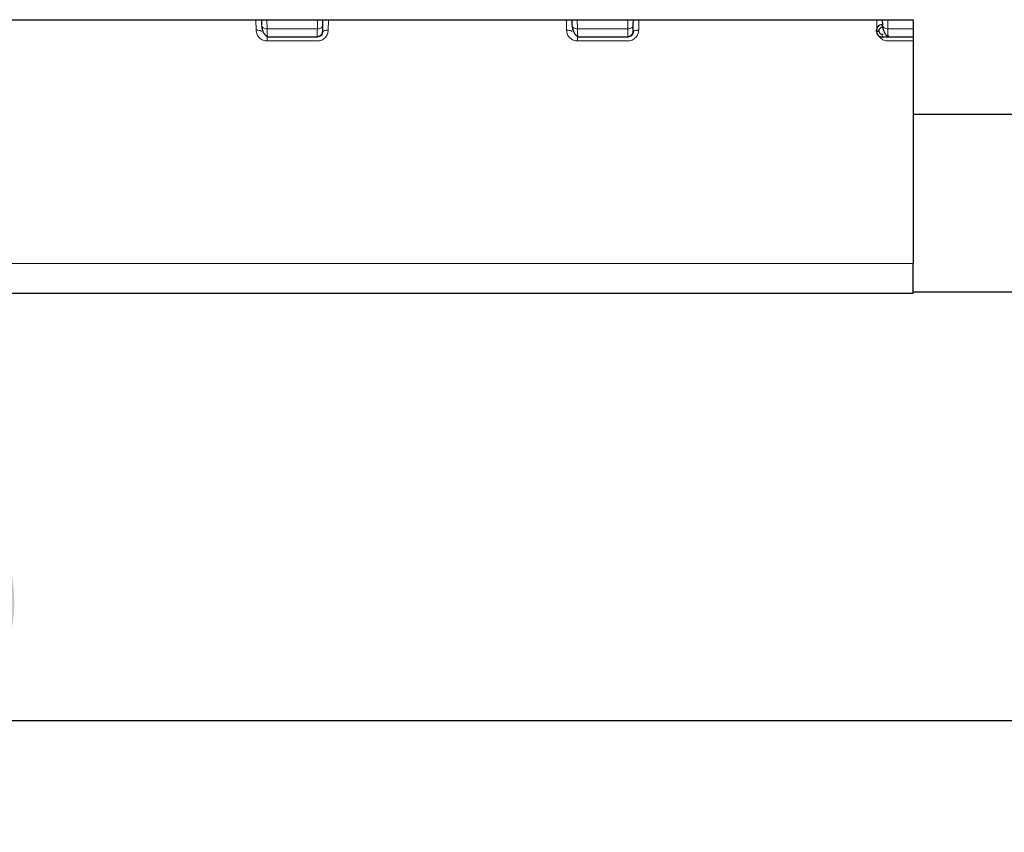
# Model space of a CAD drawing. Header units: millimetres. Extents: x 5 to 418, y 2 to 292.
# Tile 6 of 48: x 101 to 118, y 54 to 69. Entities that reach past the tile are written whole.
import ezdxf

# ---------------------------------------------------------------- set-up
doc = ezdxf.new("R2010")
doc.units = ezdxf.units.MM
doc.layers.add('SLD-0', color=7, linetype='Continuous')
doc.styles.add('SLDTEXTSTYLE0', font='TXT', dxfattribs={"width": 0.605})
doc.dimstyles.new('SLDDIMSTYLE0', dxfattribs={"dimtxt": 3.5, "dimasz": 3.302, "dimexe": 0, "dimexo": 0.0625, "dimgap": 0.875, "dimtad": 1, "dimlfac": 2, "dimrnd": 1e-09, "dimzin": 12, "dimdsep": 46, "dimtxsty": 'SLDTEXTSTYLE0', "dimsah": 1, "dimcen": 0.09, "dimadec": 0, "dimazin": 3, "dimtfac": 1, "dimtofl": 0, "dimtmove": 0, "dimatfit": 3, "dimfxl": 1, "dimfrac": 2, "dimtolj": 1, "dimtzin": 12, "dimarcsym": 0})

# ---------------------------------------------------------------- blocks, each defined once
blk = doc.blocks.new('_D_4')
at = {"layer": 'SLD-0'}
for p, q in [((60.939, 67.957), (60.939, 54.946)), ((138.939, 67.957), (138.939, 54.946)), ((60.939, 55.946), (138.939, 55.946))]:
    blk.add_line(p, q, dxfattribs=at)
for points in [[(60.939, 55.946), (64.241, 55.438), (64.241, 56.454)], [(138.939, 55.946), (135.637, 56.454), (135.637, 55.438)]]:
    blk.add_solid(points, dxfattribs=at)
at = {"layer": 'SLD-0', "insert": (95.928, 60.457), "char_height": 3.5, "attachment_point": 1, "style": 'SLDTEXTSTYLE0'}
blk.add_mtext('156', dxfattribs=at)
blk = doc.blocks.new('_D_7')
at = {"layer": 'SLD-0', "color": 7}
for p, q in [((43.689, 67.957), (43.689, 48.497)), ((156.189, 67.957), (156.189, 48.497)), ((43.689, 49.497), (156.189, 49.497))]:
    blk.add_line(p, q, dxfattribs=at)
for points in [[(43.689, 49.497), (46.991, 48.989), (46.991, 50.005)], [(156.189, 49.497), (152.887, 50.005), (152.887, 48.989)]]:
    blk.add_solid(points, dxfattribs=at)
at = {"layer": 'SLD-0', "color": 7, "insert": (95.928, 54.009), "char_height": 3.5, "attachment_point": 1, "style": 'SLDTEXTSTYLE0'}
blk.add_mtext('225', dxfattribs=at)

msp = doc.modelspace()

# ---------------------------------------------------------------- linework, layer by layer
at = {"color": 7, "linetype": 'Continuous', "lineweight": 25}
for p, q in [((99.9388, 68.6464), (116.8138, 68.6464)), ((105.0063, 68.6464), (105.008, 68.5479)), ((106.1196, 68.5479), (106.1213, 68.6464)), ((110.6313, 68.6464), (110.633, 68.5479)), ((111.7446, 68.5479), (111.7463, 68.6464)), ((116.2578, 68.5575), (116.2513, 68.5575)), ((116.2563, 68.6464), (116.258, 68.5479)), ((116.8138, 68.6464), (116.8138, 68.4789)), ((105.1097, 68.3524), (105.11, 68.3325)), ((106.0175, 68.3325), (105.11, 68.3325)), ((110.7347, 68.3524), (110.735, 68.3325)), ((111.6425, 68.3325), (110.735, 68.3325)), ((116.1513, 68.4325), (116.1513, 68.4575)), ((116.36, 68.3325), (116.2513, 68.3325)), ((116.3597, 68.3524), (116.36, 68.3325)), ((116.8138, 68.3325), (116.36, 68.3325)), ((116.8138, 68.4789), (116.8138, 68.3325)), ((116.8138, 68.3325), (116.8138, 68.2601)), ((116.8138, 68.2601), (116.8138, 64.2258)), ((116.8138, 66.9325), (119.9388, 66.9325)), ((116.8138, 63.6825), (116.8138, 64.2258)), ((160.6888, 63.7075), (116.8138, 63.7075)), ((116.8138, 63.6825), (99.9388, 63.6825))]:
    msp.add_line(p, q, dxfattribs=at)
at = {"color": 7, "linetype": 'Continuous', "lineweight": 18}
for p, q in [((104.9067, 68.6464), (104.91, 68.4566)), ((105.105, 68.6464), (105.108, 68.4789)), ((106.0196, 68.4789), (106.0225, 68.6464)), ((106.2175, 68.4566), (106.2208, 68.6464)), ((110.5317, 68.6464), (110.535, 68.4566)), ((110.73, 68.6464), (110.733, 68.4789)), ((111.6475, 68.6464), (111.6446, 68.4789)), ((111.8425, 68.4566), (111.8458, 68.6464)), ((116.1567, 68.6464), (116.1593, 68.4969)), ((116.2513, 68.5575), (116.2513, 68.5075)), ((116.355, 68.6464), (116.358, 68.4789)), ((105.108, 68.4789), (106.0196, 68.4789)), ((110.733, 68.4789), (111.6446, 68.4789)), ((116.1513, 68.4575), (116.2013, 68.4575)), ((116.2013, 68.4325), (116.1513, 68.4325)), ((116.2013, 68.4325), (116.2013, 68.4575)), ((116.2513, 68.5075), (116.2587, 68.5075)), ((116.2734, 68.3825), (116.2513, 68.3825)), ((116.2513, 68.3825), (116.2513, 68.3325)), ((116.8138, 68.4789), (116.358, 68.4789)), ((105.11, 68.2601), (106.0175, 68.2601)), ((110.735, 68.2601), (111.6425, 68.2601)), ((116.36, 68.2601), (116.8138, 68.2601)), ((116.8138, 64.2258), (99.9388, 64.2258))]:
    msp.add_line(p, q, dxfattribs=at)
at = {"color": 7, "linetype": 'Continuous', "lineweight": 18, "flags": 128}
for points in [[(106.2175, 68.4566), (106.198, 68.4564), (106.1793, 68.4551), (106.1621, 68.4528), (106.147, 68.4497), (106.1345, 68.4457), (106.1253, 68.4411), (106.1195, 68.4361), (106.1175, 68.4307)], [(111.8425, 68.4566), (111.823, 68.4564), (111.8043, 68.4551), (111.7871, 68.4528), (111.772, 68.4497), (111.7595, 68.4457), (111.7503, 68.4411), (111.7445, 68.4361), (111.7425, 68.4307)]]:
    msp.add_lwpolyline(points, dxfattribs=at)
at = {"color": 7, "linetype": 'Continuous', "lineweight": 25}
for centre, start, end in [((116.2513, 68.4575), 90, 180), ((116.2513, 68.4325), 180, 270)]:
    msp.add_arc(centre, 0.1, start, end, dxfattribs=at)
at = {"color": 7, "linetype": 'Continuous', "lineweight": 18}
for points in [[(105.008, 68.5479), (105.0096, 68.5387), (105.0129, 68.5204), (105.0361, 68.4976), (105.069, 68.4817), (105.095, 68.4799), (105.108, 68.4789)], [(106.0196, 68.4789), (106.0326, 68.4799), (106.0586, 68.4817), (106.0915, 68.4976), (106.1146, 68.5204), (106.1179, 68.5387), (106.1196, 68.5479)], [(110.633, 68.5479), (110.6346, 68.5387), (110.6379, 68.5204), (110.6611, 68.4976), (110.694, 68.4817), (110.72, 68.4799), (110.733, 68.4789)], [(111.6446, 68.4789), (111.6576, 68.4799), (111.6836, 68.4817), (111.7165, 68.4976), (111.7396, 68.5204), (111.7429, 68.5387), (111.7446, 68.5479)], [(116.258, 68.5479), (116.2596, 68.5387), (116.2629, 68.5204), (116.2861, 68.4976), (116.319, 68.4817), (116.345, 68.4799), (116.358, 68.4789)], [(104.91, 68.4566), (104.9231, 68.4564), (104.9492, 68.456), (104.9822, 68.4502), (105.0054, 68.4415), (105.0085, 68.4343), (105.01, 68.4308)], [(105.11, 68.2601), (105.11, 68.2701), (105.11, 68.2903), (105.11, 68.3136), (105.11, 68.3295), (105.11, 68.3315), (105.11, 68.3325)], [(110.535, 68.4566), (110.5481, 68.4564), (110.5742, 68.456), (110.6072, 68.4502), (110.6304, 68.4415), (110.6335, 68.4343), (110.635, 68.4308)], [(110.735, 68.2601), (110.735, 68.2701), (110.735, 68.2903), (110.735, 68.3136), (110.735, 68.3295), (110.735, 68.3315), (110.735, 68.3325)]]:
    msp.add_open_spline(points, degree=3, dxfattribs=at)
at = {"color": 7, "linetype": 'Continuous', "lineweight": 25}
for points, knots in [([(105.0098, 68.5352), (105.0134, 68.5126), (105.0208, 68.4662), (105.0462, 68.4074), (105.0781, 68.3621), (105.0996, 68.3488), (105.1103, 68.3421)], [0, 0, 0, 0, 0.2343816, 0.4834405, 0.7409907, 1, 1, 1, 1]), ([(106.1175, 68.4307), (106.1176, 68.4363), (106.1178, 68.4473), (106.119, 68.5144), (106.1196, 68.5479)], [0, 0, 0, 0, 0.5001435, 1, 1, 1, 1]), ([(110.6348, 68.5352), (110.6384, 68.5126), (110.6458, 68.4662), (110.6712, 68.4074), (110.7031, 68.3621), (110.7246, 68.3488), (110.7353, 68.3421)], [0, 0, 0, 0, 0.2343816, 0.4834405, 0.7409907, 1, 1, 1, 1]), ([(111.7425, 68.4307), (111.7426, 68.4363), (111.7428, 68.4473), (111.744, 68.5144), (111.7446, 68.5479)], [0, 0, 0, 0, 0.5001435, 1, 1, 1, 1]), ([(116.2598, 68.5352), (116.2634, 68.5126), (116.2708, 68.4662), (116.2962, 68.4074), (116.3281, 68.3621), (116.3496, 68.3488), (116.3603, 68.3421)], [0, 0, 0, 0, 0.2343816, 0.4834405, 0.7409907, 1, 1, 1, 1]), ([(106.0172, 68.3421), (106.0297, 68.3433), (106.0489, 68.3452), (106.0721, 68.3571), (106.0881, 68.3695), (106.1011, 68.3849), (106.1138, 68.4074), (106.1161, 68.4262), (106.1176, 68.4384)], [0, 0, 0, 0, 0.2396231, 0.368464, 0.4999926, 0.6315223, 0.7603663, 1, 1, 1, 1]), ([(111.6422, 68.3421), (111.6547, 68.3433), (111.6739, 68.3452), (111.6971, 68.3571), (111.7131, 68.3695), (111.7261, 68.3849), (111.7388, 68.4074), (111.7411, 68.4262), (111.7426, 68.4384)], [0, 0, 0, 0, 0.2396231, 0.368464, 0.4999926, 0.6315223, 0.7603663, 1, 1, 1, 1])]:
    msp.add_open_spline(points, degree=3, knots=knots, dxfattribs=at)
at = {"color": 7, "linetype": 'Continuous', "lineweight": 18}
for points, knots in [([(104.91, 68.4566), (104.9136, 68.4303), (104.9205, 68.3782), (104.9675, 68.3127), (105.0228, 68.2772), (105.0718, 68.2621), (105.0973, 68.2607), (105.11, 68.2601)], [0, 0, 0, 0, 0.2595225, 0.5141041, 0.7585282, 0.878895, 1, 1, 1, 1]), ([(105.108, 68.4789), (105.1083, 68.4566), (105.1089, 68.4125), (105.1096, 68.3643), (105.1097, 68.3562), (105.1097, 68.3524)], [0, 0, 0, 0, 0.3565857, 0.7038374, 1, 1, 1, 1]), ([(106.0175, 68.3325), (106.0176, 68.3395), (106.0178, 68.3501), (106.0186, 68.4119), (106.0193, 68.4564), (106.0196, 68.4789)], [0, 0, 0, 0, 0.485236, 0.7392048, 1, 1, 1, 1]), ([(106.0175, 68.2601), (106.0315, 68.2609), (106.0597, 68.2626), (106.0994, 68.2761), (106.1354, 68.2966), (106.1737, 68.331), (106.2087, 68.3845), (106.2145, 68.4324), (106.2175, 68.4566)], [0, 0, 0, 0, 0.1325124, 0.2671005, 0.3953711, 0.527642, 0.7624024, 1, 1, 1, 1]), ([(110.535, 68.4566), (110.5386, 68.4303), (110.5455, 68.3782), (110.5925, 68.3127), (110.6478, 68.2772), (110.6968, 68.2621), (110.7223, 68.2607), (110.735, 68.2601)], [0, 0, 0, 0, 0.2595225, 0.5141041, 0.7585282, 0.878895, 1, 1, 1, 1]), ([(110.733, 68.4789), (110.7333, 68.4566), (110.7339, 68.4125), (110.7346, 68.3643), (110.7347, 68.3562), (110.7347, 68.3524)], [0, 0, 0, 0, 0.35658572, 0.70383738, 1, 1, 1, 1]), ([(111.6425, 68.3325), (111.6426, 68.3395), (111.6428, 68.3501), (111.6436, 68.4119), (111.6443, 68.4564), (111.6446, 68.4789)], [0, 0, 0, 0, 0.485236, 0.7392048, 1, 1, 1, 1]), ([(111.6425, 68.2601), (111.6565, 68.2609), (111.6847, 68.2626), (111.7244, 68.2761), (111.7604, 68.2966), (111.7987, 68.331), (111.8337, 68.3845), (111.8395, 68.4324), (111.8425, 68.4566)], [0, 0, 0, 0, 0.13251242, 0.26710054, 0.39537113, 0.52764198, 0.76240237, 1, 1, 1, 1]), ([(116.197, 68.3508), (116.2046, 68.3385), (116.2251, 68.3046), (116.2731, 68.2775), (116.3218, 68.262), (116.3472, 68.2607), (116.36, 68.2601)], [0, 0, 0, 0, 0.2239571, 0.6143361, 0.8065786, 1, 1, 1, 1]), ([(116.2013, 68.4575), (116.2019, 68.464), (116.2033, 68.4772), (116.2133, 68.491), (116.2232, 68.4994), (116.2348, 68.5059), (116.2446, 68.5069), (116.2513, 68.5075)], [0, 0, 0, 0, 0.2480359, 0.4991028, 0.6261667, 0.7487051, 1, 1, 1, 1]), ([(116.2513, 68.3825), (116.2447, 68.3832), (116.2316, 68.3845), (116.2178, 68.3945), (116.2093, 68.4044), (116.2028, 68.416), (116.2019, 68.4259), (116.2013, 68.4325)], [0, 0, 0, 0, 0.2480359, 0.4991028, 0.6261667, 0.7487051, 1, 1, 1, 1]), ([(116.358, 68.4789), (116.3583, 68.4566), (116.3589, 68.4125), (116.3596, 68.3643), (116.3597, 68.3562), (116.3597, 68.3524)], [0, 0, 0, 0, 0.3565857, 0.7038374, 1, 1, 1, 1])]:
    msp.add_open_spline(points, degree=3, knots=knots, dxfattribs=at)
at = {"color": 7, "linetype": 'Continuous', "lineweight": 25}
for points in [[(106.1175, 68.4307), (106.1158, 68.4178), (106.1124, 68.392), (106.0892, 68.3595), (106.0564, 68.3369), (106.0305, 68.334), (106.0175, 68.3325)], [(111.7425, 68.4307), (111.7408, 68.4178), (111.7374, 68.392), (111.7142, 68.3595), (111.6814, 68.3369), (111.6555, 68.334), (111.6425, 68.3325)]]:
    msp.add_open_spline(points, degree=3, dxfattribs=at)

# ---------------------------------------------------------------- dimensions: what is measured, and where the dimension line sits
at = {"layer": 'SLD-0', "color": 7}
dim = msp.add_linear_dim(base=(156.1888, 49.4974), p1=(43.6888, 67.9575), p2=(156.1888, 67.9575), dimstyle='SLDDIMSTYLE0', dxfattribs=at)
dim.commit()
dim.dimension.update_dxf_attribs({"geometry": '_D_7', "text_midpoint": (99.9388, 49.4974), "dimtype": 160})
at = {"layer": 'SLD-0'}
dim = msp.add_linear_dim(base=(138.9388, 55.9457), p1=(60.9388, 67.9575), p2=(138.9388, 67.9575), dimstyle='SLDDIMSTYLE0', dxfattribs=at)
dim.commit()
dim.dimension.update_dxf_attribs({"geometry": '_D_4', "text_midpoint": (99.9388, 55.9457), "dimtype": 160})

doc.saveas('drawing.dxf')
